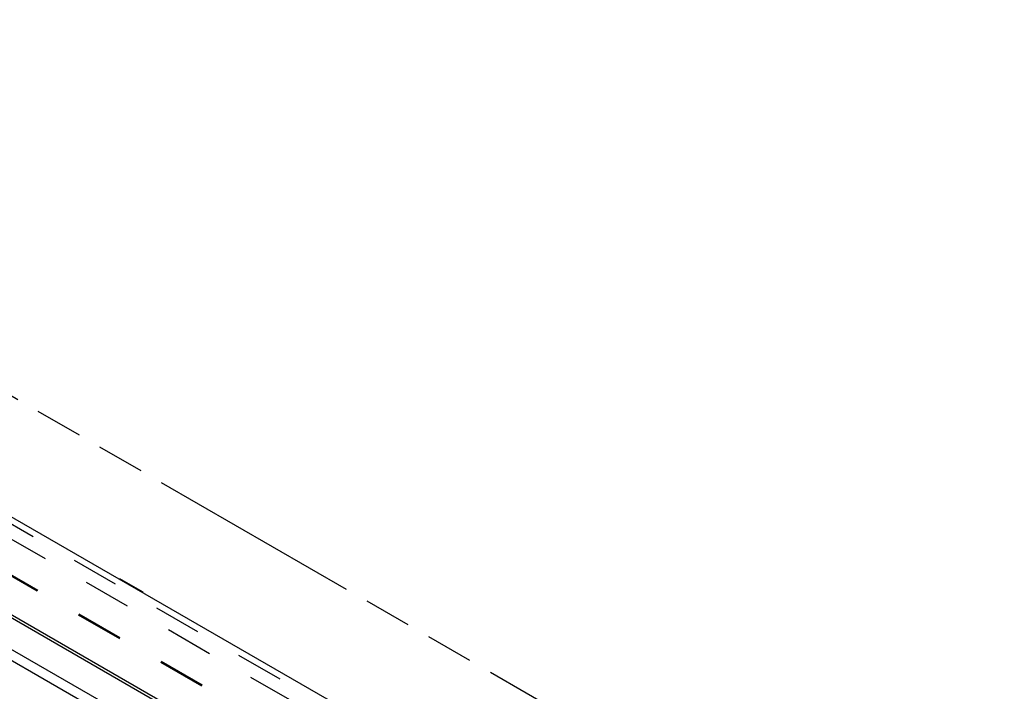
# Model space of a CAD drawing. Header units: inches. Extents: x 0 to 82.5, y 0 to 53.4.
# Tile 18 of 128: x 9.4 to 18.8, y 29.1 to 35.5. Entities that reach past the tile are written whole.
import ezdxf

# ---------------------------------------------------------------- set-up
doc = ezdxf.new("R2010")
doc.units = ezdxf.units.IN
doc.header["$LTSCALE"] = 4.538835
doc.header["$MEASUREMENT"] = 0
doc.linetypes.add('HIDDEN', pattern=[0.2, 0.1, -0.1])
doc.linetypes.add('PHANTOM', pattern=[0.8, 0.45, -0.05, 0.1, -0.05, 0.1, -0.05])
doc.layers.get('0').update_dxf_attribs({"linetype": 'CONTINUOUS'})
doc.layers.add('DEFAULT_2', color=8, linetype='HIDDEN')
doc.layers.add('DOOR_ASSEMBLY', color=7, linetype='CONTINUOUS')

msp = doc.modelspace()

# ---------------------------------------------------------------- linework, layer by layer
at = {"color": 7, "linetype": 'PHANTOM'}
msp.add_line((18.8294, 26.4089), (3.096, 35.4927), dxfattribs=at)
at = {"color": 3, "linetype": 'Continuous'}
for p, q in [((3.4777, 33.1509), (16.6503, 25.5457)), ((16.7902, 25.1613), (3.0748, 33.0799)), ((16.7637, 25.0705), (3.0095, 33.0115))]:
    msp.add_line(p, q, dxfattribs=at)
at = {"layer": 'DEFAULT_2', "color": 8, "linetype": 'HIDDEN'}
for p, q in [((3.7609, 33.7397), (17.0186, 26.0854)), ((3.6858, 33.4293), (16.7873, 25.8651)), ((3.691, 33.4383), (16.7925, 25.8742))]:
    msp.add_line(p, q, dxfattribs=at)
at = {"layer": 'DOOR_ASSEMBLY', "color": 3, "linetype": 'Continuous'}
for p, q in [((3.6766, 34.0021), (17.2871, 26.1441)), ((3.2526, 33.3116), (16.9011, 25.4316))]:
    msp.add_line(p, q, dxfattribs=at)
at = {"layer": 'DOOR_ASSEMBLY', "color": 8, "linetype": 'HIDDEN'}
msp.add_line((3.6466, 33.9502), (17.2571, 26.0922), dxfattribs=at)
at = {"layer": 'DOOR_ASSEMBLY', "color": 7, "linetype": 'Continuous'}
for p, q in [((10.373, 30.1406), (10.371, 30.1371)), ((10.5947, 30.0126), (10.373, 30.1406)), ((10.5947, 30.0126), (10.5927, 30.0091))]:
    msp.add_line(p, q, dxfattribs=at)

doc.saveas('drawing.dxf')
